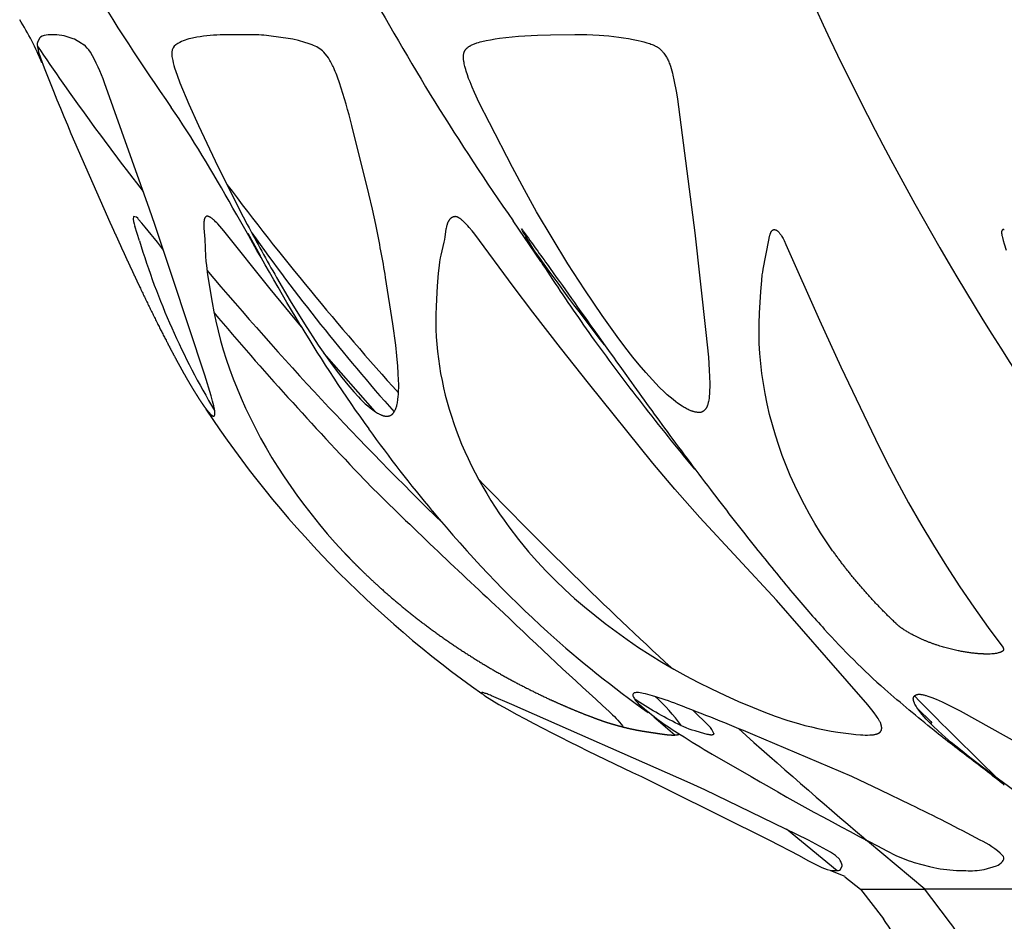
# Model space of a CAD drawing. Header units: millimetres. Extents: x 1250 to 1725, y 0 to 1655.
# Tile 74 of 256: x 1420 to 1444, y 618 to 640. Entities that reach past the tile are written whole.
import ezdxf

# ---------------------------------------------------------------- set-up
doc = ezdxf.new("R2010")
doc.units = ezdxf.units.MM
doc.header["$MEASUREMENT"] = 0
doc.layers.add('Crea2D$visibili$tangenti', color=7, linetype='Continuous', true_color=0x000000)

msp = doc.modelspace()

# ---------------------------------------------------------------- linework, layer by layer
at = {"layer": 'Crea2D$visibili$tangenti'}
for p, q in [((1421.091, 639.9), (1420.911, 640.002)), ((1419.985, 639.9), (1419.983, 639.867)), ((1419.983, 639.867), (1420.018, 639.684)), ((1421.139, 639.867), (1421.091, 639.9)), ((1423.487, 639.9), (1423.436, 639.867)), ((1426.729, 639.9), (1426.644, 639.926)), ((1426.823, 639.867), (1426.729, 639.9)), ((1420.018, 639.684), (1420.067, 639.537)), ((1420.067, 639.537), (1420.159, 639.29)), ((1420.159, 639.29), (1420.305, 638.919)), ((1421.736, 635.582), (1421.82, 635.394)), ((1422.847, 635.582), (1422.778, 635.777)), ((1422.911, 635.394), (1422.847, 635.582)), ((1422.53, 634.984), (1422.414, 635.348)), ((1432.518, 634.472), (1431.827, 635.484)), ((1425.541, 634.615), (1425.236, 635.171)), ((1428.391, 630.739), (1427.124, 632.185)), ((1428.125, 629.046), (1428.354, 628.812)), ((1431.124, 623.668), (1431.47, 623.451)), ((1431.796, 623.451), (1431.292, 623.668)), ((1436.235, 621.494), (1431.796, 623.451)), ((1442.226, 623.028), (1441.896, 623.345)), ((1435.328, 623.141), (1435.848, 622.692)), ((1436.299, 623.309), (1436.701, 622.917)), ((1434.551, 622.917), (1434.569, 622.89)), ((1436.597, 621.324), (1436.235, 621.494)), ((1439.175, 620.079), (1436.597, 621.324)), ((1438.628, 620.353), (1439.892, 619.319)), ((1440.547, 620.139), (1440.624, 620.078)), ((1439.725, 619.777), (1439.175, 620.079)), ((1440.649, 620.051), (1440.6, 620.078)), ((1442.075, 618.852), (1440.649, 620.052)), ((1438.942, 619.696), (1439.163, 619.571)), ((1439.847, 619.696), (1439.725, 619.777)), ((1439.947, 619.605), (1439.847, 619.696)), ((1441.352, 619.696), (1441.657, 619.571)), ((1439.163, 619.571), (1439.213, 619.543)), ((1439.213, 619.543), (1439.461, 619.417)), ((1439.461, 619.417), (1439.513, 619.395)), ((1439.97, 619.571), (1439.947, 619.605)), ((1439.985, 619.543), (1439.97, 619.571)), ((1439.994, 619.519), (1439.985, 619.543)), ((1440.008, 619.48), (1439.994, 619.519)), ((1440.015, 619.449), (1440.008, 619.48)), ((1440.016, 619.436), (1440.015, 619.449)), ((1441.657, 619.571), (1441.738, 619.543)), ((1444.002, 619.543), (1444.023, 619.571)), ((1440.087, 619.174), (1439.733, 619.312)), ((1440.081, 619.166), (1440.469, 618.852)), ((1440.469, 618.852), (1441.042, 618.119)), ((1440.469, 618.852), (1442.075, 618.852)), ((1446.783, 618.852), (1442.075, 618.852))]:
    msp.add_line(p, q, dxfattribs=at)
for points in [[(1420.911, 640.002), (1420.882, 640.015), (1420.658, 640.089), (1420.47, 640.114), (1420.256, 640.111, 0.165424), (1420.067, 640.053), (1420.042, 640.033), (1419.989, 639.926), (1419.985, 639.9)], [(1426.644, 639.926), (1426.488, 639.97), (1426.35, 640.003), (1426.286, 640.015), (1425.751, 640.089, 0.028334), (1425.252, 640.114), (1424.62, 640.111, 0.044574), (1423.958, 640.053), (1423.852, 640.032)], [(1422.778, 635.777), (1421.66, 638.919, 0.044039), (1421.308, 639.684)], [(1423.334, 639.684, 0.055521), (1423.344, 639.537), (1423.356, 639.474), (1423.37, 639.412), (1423.386, 639.351), (1423.404, 639.29), (1423.467, 639.105), (1423.536, 638.919), (1423.759, 638.384), (1423.999, 637.857), (1424.414, 636.981), (1424.819, 636.159), (1425.114, 635.582)], [(1428.37, 635.582), (1428.325, 635.777), (1428.234, 636.16), (1427.812, 637.857, 0.024209), (1427.508, 638.919, 0.020222), (1427.363, 639.29, 0.037742), (1427.231, 639.537), (1427.116, 639.684)], [(1426.562, 632.843, -0.000006), (1426.561, 632.844), (1425.78, 633.791), (1424.631, 635.237), (1424.581, 635.296), (1424.531, 635.354), (1424.478, 635.41), (1424.452, 635.438), (1424.425, 635.464), (1424.395, 635.492), (1424.38, 635.506), (1424.365, 635.519), (1424.352, 635.53), (1424.339, 635.54), (1424.326, 635.55), (1424.313, 635.559), (1424.306, 635.564), (1424.298, 635.569), (1424.291, 635.573), (1424.283, 635.577), (1424.276, 635.581), (1424.269, 635.585), (1424.265, 635.586), (1424.262, 635.588), (1424.258, 635.589), (1424.255, 635.591), (1424.252, 635.592), (1424.249, 635.593), (1424.245, 635.594), (1424.242, 635.595), (1424.239, 635.596), (1424.236, 635.596), (1424.233, 635.597), (1424.23, 635.597), (1424.227, 635.598), (1424.225, 635.598), (1424.222, 635.599), (1424.219, 635.599), (1424.218, 635.599), (1424.216, 635.599), (1424.215, 635.599), (1424.214, 635.599), (1424.212, 635.599), (1424.211, 635.599), (1424.21, 635.598), (1424.209, 635.598, 0.253884), (1424.158, 635.56, 0.102515), (1424.134, 635.459), (1424.132, 635.434), (1424.131, 635.408), (1424.131, 635.382), (1424.132, 635.356), (1424.135, 635.301), (1424.154, 635.026), (1424.175, 634.594), (1424.184, 634.483), (1424.196, 634.372), (1424.224, 634.145), (1424.337, 633.451), (1424.38, 633.22), (1424.429, 632.987), (1424.486, 632.748), (1424.548, 632.511), (1424.616, 632.275), (1424.69, 632.04), (1424.773, 631.799), (1424.861, 631.557), (1424.957, 631.315), (1425.059, 631.072), (1425.172, 630.82), (1425.291, 630.571), (1425.415, 630.325), (1425.545, 630.081), (1425.683, 629.835), (1425.827, 629.592), (1425.976, 629.352), (1426.13, 629.116), (1426.295, 628.873), (1426.466, 628.633), (1426.642, 628.396), (1426.824, 628.162), (1427.011, 627.93), (1427.204, 627.701), (1427.402, 627.475), (1427.606, 627.251)], [(1425.114, 635.582), (1425.213, 635.394, 0.008567), (1425.942, 634.073), (1426.283, 633.493), (1426.636, 632.921), (1426.98, 632.395), (1427.284, 631.96), (1427.423, 631.772), (1427.566, 631.586), (1427.713, 631.404), (1427.866, 631.227), (1427.976, 631.107), (1428.032, 631.048), (1428.089, 630.991), (1428.148, 630.935), (1428.209, 630.882), (1428.271, 630.83), (1428.303, 630.804), (1428.335, 630.78), (1428.381, 630.747), (1428.404, 630.731), (1428.428, 630.715), (1428.452, 630.701), (1428.477, 630.687), (1428.489, 630.68), (1428.502, 630.674), (1428.515, 630.668), (1428.527, 630.662), (1428.546, 630.654), (1428.556, 630.65), (1428.565, 630.646), (1428.575, 630.643), (1428.584, 630.64), (1428.594, 630.637), (1428.604, 630.634), (1428.614, 630.631), (1428.624, 630.629), (1428.634, 630.627), (1428.644, 630.625), (1428.654, 630.624), (1428.664, 630.623), (1428.674, 630.622), (1428.684, 630.622)], [(1428.684, 630.622), (1428.692, 630.622), (1428.699, 630.623), (1428.706, 630.624), (1428.714, 630.625), (1428.721, 630.626), (1428.728, 630.628), (1428.736, 630.629), (1428.743, 630.631), (1428.75, 630.634), (1428.757, 630.636), (1428.764, 630.639), (1428.767, 630.64), (1428.771, 630.642), (1428.774, 630.643), (1428.777, 630.645), (1428.781, 630.647), (1428.784, 630.649), (1428.787, 630.65), (1428.79, 630.652), (1428.794, 630.654), (1428.797, 630.656), (1428.8, 630.658), (1428.804, 630.661), (1428.807, 630.663), (1428.81, 630.666), (1428.814, 630.669), (1428.817, 630.671), (1428.82, 630.674), (1428.823, 630.677), (1428.826, 630.68), (1428.829, 630.683), (1428.832, 630.686), (1428.835, 630.689), (1428.841, 630.695), (1428.846, 630.702), (1428.851, 630.708), (1428.856, 630.715), (1428.861, 630.722), (1428.866, 630.729), (1428.871, 630.737), (1428.875, 630.744), (1428.879, 630.751), (1428.883, 630.759), (1428.888, 630.769), (1428.893, 630.779), (1428.898, 630.789), (1428.902, 630.799), (1428.907, 630.809), (1428.911, 630.82), (1428.914, 630.83), (1428.918, 630.84), (1428.925, 630.861), (1428.931, 630.883), (1428.937, 630.904), (1428.942, 630.926), (1428.948, 630.955), (1428.953, 630.985), (1428.958, 631.016), (1428.962, 631.046), (1428.969, 631.107), (1428.974, 631.168), (1428.978, 631.255), (1428.98, 631.342), (1428.98, 631.429), (1428.979, 631.516), (1428.971, 631.691), (1428.959, 631.865), (1428.935, 632.129), (1428.906, 632.394), (1428.836, 632.921), (1428.656, 634.073, 0.007725), (1428.41, 635.394), (1428.37, 635.582)], [(1431.588, 625.73, 0.005969), (1434.214, 623.276, -0.042244), (1434.551, 622.917)], [(1436.82, 622.727), (1436.819, 622.721), (1436.818, 622.719), (1436.818, 622.718), (1436.818, 622.716), (1436.817, 622.715), (1436.817, 622.714), (1436.816, 622.713), (1436.816, 622.712), (1436.816, 622.711), (1436.815, 622.711), (1436.815, 622.71), (1436.815, 622.71), (1436.815, 622.709), (1436.814, 622.709), (1436.814, 622.708), (1436.814, 622.708), (1436.813, 622.707), (1436.813, 622.707), (1436.813, 622.706), (1436.812, 622.706), (1436.812, 622.705), (1436.811, 622.705), (1436.811, 622.704), (1436.811, 622.704), (1436.81, 622.703), (1436.81, 622.703), (1436.809, 622.702), (1436.809, 622.702), (1436.808, 622.702), (1436.808, 622.701), (1436.807, 622.701), (1436.807, 622.7), (1436.806, 622.7), (1436.806, 622.7), (1436.805, 622.699), (1436.804, 622.699), (1436.803, 622.698), (1436.802, 622.698), (1436.801, 622.697), (1436.8, 622.697), (1436.798, 622.696), (1436.797, 622.696), (1436.796, 622.695), (1436.795, 622.695), (1436.794, 622.695), (1436.792, 622.694), (1436.79, 622.694), (1436.787, 622.693), (1436.785, 622.692), (1436.782, 622.692), (1436.779, 622.692), (1436.777, 622.691), (1436.773, 622.691), (1436.77, 622.691), (1436.767, 622.691), (1436.764, 622.691), (1436.76, 622.691), (1436.757, 622.691), (1436.749, 622.691), (1436.742, 622.692), (1436.735, 622.693), (1436.728, 622.693), (1436.72, 622.695), (1436.704, 622.697), (1436.688, 622.701), (1436.656, 622.708), (1436.487, 622.754), (1436.354, 622.792), (1436.279, 622.816), (1436.208, 622.841), (1436.135, 622.87), (1436.073, 622.896, -0.033205), (1434.979, 623.499), (1434.853, 623.58)], [(1431.47, 623.451, 0.017986), (1435.023, 621.657), (1435.703, 621.322), (1438.204, 620.079), (1438.942, 619.696)], [(1434.969, 623.451, 0.043034), (1435.982, 622.705, 0.009428), (1436.782, 622.214), (1437.751, 621.657, 0.013629), (1441.352, 619.696)], [(1444.006, 619.696, 0.085967), (1443.447, 620.079, 0.011278), (1441.726, 620.953), (1440.972, 621.323), (1440.256, 621.658), (1437.789, 622.704)], [(1439.785, 619.32), (1439.838, 619.317), (1439.921, 619.322, 0.182191), (1439.978, 619.345), (1440.016, 619.436)], [(1441.738, 619.543), (1441.811, 619.519), (1442.189, 619.417), (1442.295, 619.395, 0.047358), (1442.942, 619.32), (1443.092, 619.317, 0.05706), (1443.546, 619.345), (1443.854, 619.436)]]:
    msp.add_lwpolyline(points, format="xyb", dxfattribs=at)
for points in [[(1436.458, 630.716), (1436.443, 630.717), (1436.429, 630.718), (1436.414, 630.719), (1436.4, 630.721), (1436.386, 630.723), (1436.372, 630.726), (1436.358, 630.728), (1436.344, 630.731), (1436.33, 630.735), (1436.316, 630.738), (1436.303, 630.742), (1436.289, 630.747), (1436.276, 630.751), (1436.262, 630.756), (1436.249, 630.761), (1436.236, 630.766), (1436.209, 630.777), (1436.183, 630.789), (1436.158, 630.802), (1436.132, 630.815), (1436.107, 630.829), (1436.082, 630.843), (1436.034, 630.873), (1435.994, 630.899), (1435.956, 630.925), (1435.918, 630.952), (1435.88, 630.979), (1435.807, 631.036), (1435.735, 631.095), (1435.665, 631.156), (1435.597, 631.219), (1435.463, 631.349), (1435.292, 631.528), (1435.126, 631.712), (1434.965, 631.9), (1434.808, 632.093), (1434.609, 632.346), (1434.416, 632.603), (1434.041, 633.126), (1433.61, 633.765), (1433.193, 634.414), (1432.796, 635.059), (1432.412, 635.711), (1432.107, 636.257), (1431.812, 636.808), (1431.236, 637.919), (1430.983, 638.424), (1430.864, 638.68), (1430.808, 638.81), (1430.755, 638.941), (1430.721, 639.028), (1430.69, 639.116), (1430.661, 639.205), (1430.647, 639.25), (1430.626, 639.326), (1430.619, 639.358), (1430.612, 639.389), (1430.606, 639.421), (1430.6, 639.453), (1430.598, 639.469), (1430.596, 639.485), (1430.595, 639.501), (1430.594, 639.517), (1430.593, 639.534), (1430.592, 639.55), (1430.592, 639.561), (1430.592, 639.572), (1430.593, 639.583), (1430.593, 639.594), (1430.594, 639.604), (1430.595, 639.615), (1430.596, 639.626), (1430.598, 639.636), (1430.6, 639.647), (1430.601, 639.652), (1430.602, 639.657), (1430.604, 639.662), (1430.605, 639.667), (1430.607, 639.673), (1430.608, 639.678), (1430.61, 639.682), (1430.612, 639.687), (1430.613, 639.692), (1430.615, 639.697), (1430.618, 639.702), (1430.62, 639.706), (1430.622, 639.711), (1430.624, 639.716), (1430.627, 639.72), (1430.629, 639.724), (1430.631, 639.727), (1430.634, 639.731), (1430.637, 639.735), (1430.639, 639.739), (1430.642, 639.742), (1430.645, 639.746), (1430.648, 639.75), (1430.651, 639.753), (1430.657, 639.76), (1430.663, 639.767), (1430.67, 639.774), (1430.676, 639.78), (1430.683, 639.786), (1430.691, 639.792), (1430.698, 639.798), (1430.706, 639.804), (1430.713, 639.81), (1430.721, 639.815), (1430.729, 639.821), (1430.738, 639.827), (1430.747, 639.832), (1430.756, 639.838), (1430.766, 639.843), (1430.785, 639.854), (1430.804, 639.864), (1430.823, 639.873), (1430.843, 639.882), (1430.863, 639.89), (1430.884, 639.897), (1430.904, 639.905), (1430.925, 639.911), (1430.966, 639.924), (1431.008, 639.935), (1431.051, 639.946), (1431.159, 639.97), (1431.268, 639.992), (1431.377, 640.01), (1431.486, 640.027), (1431.644, 640.048), (1431.802, 640.065), (1431.96, 640.079), (1432.119, 640.09), (1432.436, 640.105), (1432.754, 640.111), (1433.361, 640.12), (1433.664, 640.117), (1433.815, 640.112), (1433.967, 640.105), (1434.089, 640.097), (1434.211, 640.086), (1434.333, 640.073), (1434.455, 640.058), (1434.576, 640.041), (1434.697, 640.021), (1434.817, 639.998), (1434.937, 639.973), (1435.01, 639.956), (1435.083, 639.937), (1435.156, 639.917), (1435.192, 639.905), (1435.228, 639.893), (1435.257, 639.883), (1435.286, 639.872), (1435.314, 639.86), (1435.342, 639.847), (1435.356, 639.84), (1435.37, 639.833), (1435.384, 639.826), (1435.397, 639.819), (1435.41, 639.811), (1435.423, 639.803), (1435.435, 639.795), (1435.448, 639.786), (1435.459, 639.778), (1435.469, 639.77), (1435.48, 639.761), (1435.49, 639.752), (1435.5, 639.743), (1435.51, 639.734), (1435.52, 639.725), (1435.529, 639.715), (1435.538, 639.705), (1435.547, 639.695), (1435.556, 639.685), (1435.565, 639.674), (1435.573, 639.664), (1435.582, 639.653), (1435.598, 639.631), (1435.613, 639.608), (1435.628, 639.585), (1435.642, 639.561), (1435.655, 639.537), (1435.668, 639.512), (1435.68, 639.488), (1435.692, 639.463), (1435.703, 639.437), (1435.714, 639.41), (1435.724, 639.384), (1435.734, 639.356), (1435.744, 639.329), (1435.761, 639.274), (1435.777, 639.219), (1435.791, 639.163), (1435.804, 639.107), (1435.829, 638.995), (1435.891, 638.672), (1435.917, 638.509), (1436.346, 635.183), (1436.624, 632.709), (1436.687, 632.096), (1436.71, 631.767), (1436.717, 631.603), (1436.72, 631.439), (1436.72, 631.334), (1436.718, 631.282), (1436.716, 631.23), (1436.713, 631.178), (1436.708, 631.126), (1436.702, 631.073), (1436.694, 631.021), (1436.689, 630.991), (1436.683, 630.961), (1436.679, 630.946), (1436.675, 630.931), (1436.671, 630.917), (1436.667, 630.902), (1436.662, 630.888), (1436.659, 630.881), (1436.656, 630.874), (1436.653, 630.867), (1436.65, 630.86), (1436.647, 630.854), (1436.644, 630.847), (1436.64, 630.84), (1436.636, 630.834), (1436.633, 630.827), (1436.629, 630.821), (1436.625, 630.815), (1436.62, 630.808), (1436.616, 630.802), (1436.611, 630.796), (1436.608, 630.792), (1436.604, 630.788), (1436.601, 630.784), (1436.597, 630.779), (1436.593, 630.775), (1436.589, 630.771), (1436.585, 630.767), (1436.581, 630.764), (1436.576, 630.76), (1436.572, 630.756), (1436.568, 630.753), (1436.563, 630.749), (1436.559, 630.746), (1436.554, 630.743), (1436.549, 630.74), (1436.544, 630.737), (1436.539, 630.735), (1436.534, 630.732), (1436.529, 630.73), (1436.524, 630.728), (1436.519, 630.726), (1436.514, 630.724), (1436.511, 630.723), (1436.509, 630.722), (1436.506, 630.721), (1436.503, 630.721), (1436.5, 630.72), (1436.498, 630.719), (1436.495, 630.719), (1436.492, 630.718), (1436.489, 630.718), (1436.487, 630.717), (1436.484, 630.717), (1436.481, 630.717), (1436.478, 630.716), (1436.475, 630.716), (1436.472, 630.716), (1436.469, 630.716), (1436.466, 630.716), (1436.464, 630.716), (1436.461, 630.716)], [(1432.21, 627.251), (1432.427, 627.006), (1432.65, 626.768), (1432.88, 626.536), (1433.116, 626.311), (1433.358, 626.091), (1433.605, 625.878), (1433.857, 625.67), (1434.114, 625.468), (1434.388, 625.263), (1434.667, 625.064), (1434.951, 624.871), (1435.239, 624.685), (1435.53, 624.505), (1435.826, 624.332), (1436.125, 624.165), (1436.428, 624.005), (1436.762, 623.838), (1437.099, 623.679), (1437.439, 623.527), (1437.783, 623.382), (1438.065, 623.269), (1438.349, 623.162), (1438.636, 623.064), (1438.78, 623.018), (1438.926, 622.976), (1439.087, 622.932), (1439.25, 622.892), (1439.413, 622.855), (1439.578, 622.822), (1439.742, 622.791), (1439.908, 622.764), (1440.24, 622.719), (1440.356, 622.706), (1440.472, 622.696), (1440.53, 622.693), (1440.589, 622.691), (1440.647, 622.691), (1440.705, 622.692), (1440.741, 622.694), (1440.759, 622.696), (1440.776, 622.697), (1440.794, 622.7), (1440.812, 622.702), (1440.829, 622.705), (1440.847, 622.709), (1440.859, 622.712), (1440.872, 622.715), (1440.878, 622.717), (1440.884, 622.719), (1440.89, 622.721), (1440.896, 622.723), (1440.902, 622.726), (1440.908, 622.728), (1440.913, 622.731), (1440.919, 622.734), (1440.925, 622.737), (1440.93, 622.74), (1440.933, 622.742), (1440.935, 622.743), (1440.938, 622.745), (1440.941, 622.747), (1440.945, 622.75), (1440.949, 622.753), (1440.952, 622.756), (1440.956, 622.76), (1440.96, 622.763), (1440.963, 622.767), (1440.966, 622.77), (1440.97, 622.774), (1440.973, 622.778), (1440.974, 622.78), (1440.976, 622.782), (1440.977, 622.784), (1440.979, 622.786), (1440.98, 622.788), (1440.981, 622.79), (1440.982, 622.792), (1440.984, 622.794), (1440.985, 622.796), (1440.986, 622.799), (1440.987, 622.801), (1440.988, 622.803), (1440.989, 622.805), (1440.99, 622.807), (1440.991, 622.81), (1440.992, 622.813), (1440.993, 622.816), (1440.994, 622.819), (1440.995, 622.822), (1440.995, 622.824), (1440.996, 622.827), (1440.997, 622.83), (1440.997, 622.833), (1440.998, 622.836), (1440.998, 622.839), (1440.998, 622.842), (1440.999, 622.845), (1440.999, 622.848), (1440.999, 622.851), (1440.999, 622.854), (1440.999, 622.861), (1440.999, 622.867), (1440.999, 622.873), (1440.999, 622.879), (1440.998, 622.885), (1440.997, 622.891), (1440.997, 622.898), (1440.996, 622.904), (1440.994, 622.913), (1440.992, 622.922), (1440.99, 622.93), (1440.988, 622.939), (1440.986, 622.948), (1440.983, 622.957), (1440.98, 622.965), (1440.977, 622.974), (1440.974, 622.982), (1440.971, 622.991), (1440.967, 622.999), (1440.963, 623.007), (1440.956, 623.024), (1440.948, 623.04), (1440.939, 623.056), (1440.93, 623.071), (1440.92, 623.087), (1440.911, 623.102), (1440.89, 623.133), (1440.869, 623.163), (1440.811, 623.243), (1440.751, 623.321), (1440.651, 623.443), (1439.629, 624.623), (1438.384, 626.044), (1436.476, 628.107), (1435.854, 628.806), (1435.305, 629.456), (1433.706, 631.447), (1433.008, 632.326), (1432.319, 633.212), (1431.83, 633.861), (1430.871, 635.154), (1430.805, 635.237), (1430.736, 635.318), (1430.701, 635.357), (1430.665, 635.396), (1430.628, 635.434), (1430.591, 635.47), (1430.567, 635.493), (1430.554, 635.504), (1430.542, 635.515), (1430.529, 635.525), (1430.516, 635.535), (1430.509, 635.54), (1430.502, 635.545), (1430.495, 635.55), (1430.488, 635.554), (1430.479, 635.56), (1430.474, 635.563), (1430.469, 635.565), (1430.464, 635.568), (1430.459, 635.57), (1430.454, 635.573), (1430.449, 635.575), (1430.444, 635.577), (1430.439, 635.579), (1430.434, 635.581), (1430.428, 635.583), (1430.423, 635.584), (1430.42, 635.585), (1430.418, 635.586), (1430.415, 635.586), (1430.413, 635.587), (1430.41, 635.587), (1430.407, 635.588), (1430.403, 635.588), (1430.399, 635.588), (1430.395, 635.589), (1430.392, 635.589), (1430.388, 635.589), (1430.384, 635.589), (1430.38, 635.589), (1430.376, 635.589), (1430.372, 635.588), (1430.368, 635.588), (1430.364, 635.587), (1430.36, 635.587), (1430.356, 635.586), (1430.352, 635.585), (1430.349, 635.584), (1430.345, 635.583), (1430.341, 635.582), (1430.337, 635.581), (1430.333, 635.58), (1430.33, 635.579), (1430.326, 635.577), (1430.322, 635.576), (1430.318, 635.574), (1430.315, 635.572), (1430.311, 635.571), (1430.308, 635.569), (1430.304, 635.567), (1430.301, 635.565), (1430.297, 635.563), (1430.294, 635.561), (1430.291, 635.559), (1430.287, 635.556), (1430.283, 635.553), (1430.279, 635.55), (1430.275, 635.546), (1430.27, 635.542), (1430.266, 635.539), (1430.263, 635.535), (1430.259, 635.531), (1430.255, 635.527), (1430.251, 635.523), (1430.248, 635.518), (1430.244, 635.514), (1430.241, 635.51), (1430.238, 635.505), (1430.235, 635.5), (1430.231, 635.496), (1430.228, 635.491), (1430.226, 635.486), (1430.223, 635.481), (1430.217, 635.472), (1430.212, 635.462), (1430.207, 635.451), (1430.203, 635.441), (1430.198, 635.431), (1430.194, 635.42), (1430.19, 635.41), (1430.184, 635.391), (1430.178, 635.372), (1430.173, 635.352), (1430.168, 635.333), (1430.162, 635.304), (1430.156, 635.274), (1430.129, 635.09), (1430.118, 635.023), (1430.104, 634.957), (1430.027, 634.627), (1430.014, 634.561), (1430.006, 634.513), (1429.998, 634.466), (1429.986, 634.371), (1429.966, 634.18), (1429.939, 633.858), (1429.919, 633.536), (1429.91, 633.348), (1429.906, 633.161), (1429.905, 632.973), (1429.908, 632.785), (1429.916, 632.601), (1429.929, 632.418), (1429.946, 632.235), (1429.968, 632.053), (1429.994, 631.871), (1430.024, 631.69), (1430.059, 631.509), (1430.097, 631.33), (1430.14, 631.151), (1430.187, 630.973), (1430.238, 630.796), (1430.292, 630.621), (1430.351, 630.446), (1430.412, 630.273), (1430.478, 630.101), (1430.547, 629.931), (1430.625, 629.749), (1430.707, 629.569), (1430.793, 629.391), (1430.883, 629.214), (1430.976, 629.04), (1431.073, 628.867), (1431.173, 628.697), (1431.276, 628.528), (1431.383, 628.361), (1431.492, 628.196), (1431.605, 628.033), (1431.721, 627.873), (1431.96, 627.557)]]:
    msp.add_lwpolyline(points, close=True, dxfattribs=at)
for points in [[(1424.376, 630.622), (1424.382, 630.624), (1424.383, 630.625), (1424.385, 630.626), (1424.386, 630.626), (1424.386, 630.627), (1424.387, 630.627), (1424.388, 630.628), (1424.388, 630.628), (1424.389, 630.629), (1424.39, 630.629), (1424.391, 630.63), (1424.391, 630.631), (1424.392, 630.631), (1424.393, 630.632), (1424.393, 630.633), (1424.394, 630.633), (1424.394, 630.634), (1424.395, 630.635), (1424.396, 630.636), (1424.396, 630.636), (1424.397, 630.637), (1424.397, 630.638), (1424.398, 630.639), (1424.398, 630.64), (1424.399, 630.641), (1424.399, 630.642), (1424.4, 630.643), (1424.4, 630.645), (1424.4, 630.646), (1424.401, 630.647), (1424.401, 630.648), (1424.402, 630.65), (1424.402, 630.651), (1424.402, 630.652), (1424.403, 630.654), (1424.403, 630.657), (1424.403, 630.66), (1424.404, 630.663), (1424.404, 630.666), (1424.404, 630.67), (1424.405, 630.673), (1424.405, 630.681), (1424.405, 630.688), (1424.405, 630.697), (1424.404, 630.706), (1424.404, 630.716), (1424.403, 630.726), (1424.401, 630.747), (1424.397, 630.77), (1424.393, 630.795), (1424.388, 630.823), (1424.376, 630.883), (1424.347, 630.998), (1424.312, 631.127), (1424.154, 631.645), (1423.352, 634.073), (1422.911, 635.394)], [(1439.779, 627.278), (1439.627, 627.5), (1439.48, 627.725), (1439.339, 627.954), (1439.204, 628.186), (1439.075, 628.421), (1438.952, 628.66), (1438.835, 628.902), (1438.725, 629.147), (1438.622, 629.394), (1438.526, 629.644), (1438.437, 629.897), (1438.355, 630.152), (1438.279, 630.409), (1438.211, 630.668), (1438.151, 630.929), (1438.098, 631.191), (1438.055, 631.438), (1438.02, 631.686), (1437.991, 631.934), (1437.969, 632.184), (1437.954, 632.434), (1437.947, 632.684), (1437.947, 632.934), (1437.955, 633.184), (1437.992, 633.723), (1438.014, 634.002), (1438.029, 634.142), (1438.039, 634.211), (1438.05, 634.28), (1438.189, 635.007), (1438.208, 635.097), (1438.216, 635.125), (1438.22, 635.139), (1438.224, 635.153), (1438.226, 635.16), (1438.229, 635.167), (1438.231, 635.174), (1438.234, 635.181), (1438.237, 635.188), (1438.24, 635.195), (1438.243, 635.201), (1438.247, 635.208), (1438.249, 635.212), (1438.252, 635.216), (1438.254, 635.22), (1438.256, 635.224), (1438.259, 635.227), (1438.262, 635.231), (1438.264, 635.235), (1438.266, 635.236), (1438.267, 635.238), (1438.269, 635.24), (1438.27, 635.241), (1438.272, 635.243), (1438.273, 635.245), (1438.275, 635.246), (1438.277, 635.248), (1438.278, 635.249), (1438.28, 635.25), (1438.282, 635.252), (1438.283, 635.253), (1438.285, 635.254), (1438.287, 635.255), (1438.289, 635.256), (1438.291, 635.257), (1438.292, 635.258), (1438.294, 635.259), (1438.295, 635.26), (1438.296, 635.26), (1438.298, 635.261), (1438.301, 635.262), (1438.303, 635.262), (1438.305, 635.263), (1438.307, 635.264), (1438.309, 635.264), (1438.311, 635.265), (1438.314, 635.265), (1438.316, 635.265), (1438.318, 635.265), (1438.321, 635.266), (1438.323, 635.266), (1438.325, 635.266), (1438.328, 635.266), (1438.33, 635.266), (1438.332, 635.266), (1438.335, 635.265), (1438.337, 635.265), (1438.339, 635.265), (1438.342, 635.265), (1438.344, 635.264), (1438.346, 635.264), (1438.349, 635.263), (1438.351, 635.263), (1438.353, 635.262), (1438.356, 635.262), (1438.358, 635.261), (1438.36, 635.26), (1438.363, 635.26), (1438.365, 635.259), (1438.367, 635.258), (1438.37, 635.257), (1438.373, 635.255), (1438.376, 635.254), (1438.379, 635.253), (1438.382, 635.251), (1438.385, 635.25), (1438.388, 635.248), (1438.39, 635.246), (1438.393, 635.244), (1438.396, 635.243), (1438.398, 635.241), (1438.401, 635.239), (1438.404, 635.237), (1438.406, 635.235), (1438.411, 635.231), (1438.416, 635.226), (1438.421, 635.222), (1438.425, 635.217), (1438.43, 635.213), (1438.435, 635.208), (1438.439, 635.203), (1438.447, 635.193), (1438.457, 635.181), (1438.467, 635.168), (1438.476, 635.156), (1438.485, 635.143), (1438.502, 635.118), (1438.518, 635.091), (1438.532, 635.068), (1438.545, 635.045), (1438.57, 634.997), (1438.618, 634.9), (1439.454, 633.016), (1439.986, 631.856), (1440.843, 630.056), (1441.103, 629.53), (1441.372, 629.009), (1441.666, 628.472), (1441.971, 627.939), (1442.287, 627.412), (1442.612, 626.892), (1442.947, 626.377), (1443.293, 625.87), (1443.647, 625.369), (1444.011, 624.875), (1444.014, 624.871), (1444.018, 624.865), (1444.019, 624.863), (1444.021, 624.86), (1444.023, 624.857), (1444.024, 624.854), (1444.026, 624.851), (1444.026, 624.85), (1444.027, 624.848), (1444.028, 624.847), (1444.028, 624.845), (1444.029, 624.844), (1444.029, 624.842), (1444.03, 624.841), (1444.03, 624.839), (1444.031, 624.838), (1444.031, 624.836), (1444.031, 624.834), (1444.032, 624.833), (1444.032, 624.831), (1444.032, 624.831), (1444.032, 624.83), (1444.032, 624.829), (1444.032, 624.828), (1444.032, 624.827), (1444.032, 624.826), (1444.032, 624.826), (1444.032, 624.825), (1444.032, 624.824), (1444.032, 624.823), (1444.032, 624.822), (1444.032, 624.821), (1444.032, 624.82), (1444.032, 624.82), (1444.032, 624.819), (1444.031, 624.818), (1444.031, 624.816), (1444.031, 624.815), (1444.03, 624.813), (1444.03, 624.811), (1444.029, 624.81), (1444.029, 624.808), (1444.028, 624.806), (1444.027, 624.805), (1444.026, 624.803), (1444.026, 624.802), (1444.025, 624.8), (1444.024, 624.799), (1444.023, 624.797), (1444.022, 624.796), (1444.021, 624.794), (1444.02, 624.793), (1444.019, 624.791), (1444.018, 624.79), (1444.017, 624.789), (1444.016, 624.787), (1444.015, 624.786), (1444.013, 624.784), (1444.012, 624.783), (1444.01, 624.781), (1444.008, 624.779), (1444.006, 624.777), (1444.004, 624.775), (1444.002, 624.774), (1444, 624.772), (1443.997, 624.77), (1443.995, 624.769), (1443.993, 624.767), (1443.991, 624.766), (1443.989, 624.764), (1443.986, 624.763), (1443.984, 624.762), (1443.979, 624.759), (1443.975, 624.757), (1443.97, 624.755), (1443.965, 624.753), (1443.96, 624.751), (1443.955, 624.749), (1443.945, 624.745), (1443.934, 624.742), (1443.915, 624.736), (1443.896, 624.732), (1443.877, 624.727), (1443.858, 624.723), (1443.838, 624.72), (1443.819, 624.717), (1443.799, 624.715), (1443.78, 624.712), (1443.741, 624.709), (1443.701, 624.707), (1443.623, 624.705)], [(1444.051, 635.26), (1444.049, 635.26), (1444.047, 635.261), (1444.046, 635.262), (1444.044, 635.263), (1444.042, 635.264), (1444.04, 635.264), (1444.039, 635.265), (1444.038, 635.265), (1444.037, 635.265), (1444.036, 635.265), (1444.035, 635.266), (1444.034, 635.266), (1444.033, 635.266), (1444.032, 635.266), (1444.031, 635.266), (1444.03, 635.266), (1444.029, 635.267), (1444.028, 635.267), (1444.028, 635.267), (1444.027, 635.267), (1444.026, 635.267), (1444.025, 635.267), (1444.024, 635.267), (1444.023, 635.266), (1444.022, 635.266), (1444.021, 635.266), (1444.02, 635.266), (1444.019, 635.266), (1444.018, 635.266), (1444.017, 635.265), (1444.016, 635.265), (1444.015, 635.265), (1444.014, 635.264), (1444.013, 635.264), (1444.012, 635.264), (1444.011, 635.263), (1444.011, 635.263), (1444.01, 635.262), (1444.009, 635.262), (1444.008, 635.261), (1444.007, 635.261), (1444.006, 635.26), (1444.006, 635.26), (1444.005, 635.259), (1444.004, 635.258), (1444.003, 635.258), (1444.002, 635.257), (1444.002, 635.256), (1444.001, 635.256), (1444, 635.255), (1443.999, 635.254), (1443.999, 635.254), (1443.998, 635.253), (1443.997, 635.252), (1443.996, 635.251), (1443.996, 635.251), (1443.995, 635.25), (1443.994, 635.249), (1443.994, 635.248), (1443.993, 635.247), (1443.992, 635.247), (1443.992, 635.246), (1443.991, 635.245), (1443.991, 635.244), (1443.99, 635.243), (1443.99, 635.242), (1443.989, 635.241), (1443.989, 635.24), (1443.988, 635.239), (1443.988, 635.238), (1443.987, 635.237), (1443.987, 635.236), (1443.986, 635.235), (1443.986, 635.234), (1443.985, 635.233), (1443.985, 635.232), (1443.985, 635.23), (1443.984, 635.229), (1443.984, 635.228), (1443.984, 635.227), (1443.984, 635.226), (1443.983, 635.225), (1443.983, 635.222), (1443.983, 635.22), (1443.982, 635.218), (1443.982, 635.215), (1443.982, 635.213), (1443.982, 635.208), (1443.982, 635.203), (1443.982, 635.195), (1443.983, 635.187), (1443.983, 635.179), (1443.984, 635.171), (1443.985, 635.162), (1443.986, 635.154), (1443.989, 635.138), (1443.992, 635.122), (1443.996, 635.106), (1444.004, 635.074), (1444.025, 634.993), (1444.048, 634.914), (1444.099, 634.755)], [(1444.309, 621.297), (1443.748, 621.71), (1443.196, 622.133), (1442.961, 622.319), (1442.731, 622.509), (1442.505, 622.705), (1442.394, 622.805), (1442.285, 622.907), (1442.166, 623.025), (1442.109, 623.085), (1442.053, 623.146), (1441.999, 623.21), (1441.973, 623.242), (1441.948, 623.275), (1441.923, 623.308), (1441.899, 623.342), (1441.876, 623.377), (1441.853, 623.412), (1441.826, 623.462), (1441.817, 623.479), (1441.813, 623.488), (1441.809, 623.497), (1441.806, 623.505), (1441.802, 623.514), (1441.799, 623.523), (1441.796, 623.532), (1441.794, 623.541), (1441.792, 623.546), (1441.791, 623.551), (1441.79, 623.556), (1441.789, 623.562), (1441.788, 623.568), (1441.787, 623.574), (1441.787, 623.579), (1441.786, 623.585), (1441.786, 623.588), (1441.786, 623.591), (1441.786, 623.594), (1441.786, 623.596), (1441.786, 623.599), (1441.786, 623.602), (1441.787, 623.605), (1441.787, 623.608), (1441.787, 623.61), (1441.788, 623.613), (1441.788, 623.616), (1441.789, 623.619), (1441.789, 623.621), (1441.79, 623.624), (1441.791, 623.626), (1441.792, 623.629), (1441.793, 623.632), (1441.794, 623.634), (1441.795, 623.637), (1441.796, 623.639), (1441.797, 623.641), (1441.799, 623.644), (1441.8, 623.646), (1441.801, 623.648), (1441.803, 623.651), (1441.805, 623.653), (1441.806, 623.655), (1441.808, 623.657), (1441.81, 623.659), (1441.812, 623.661), (1441.814, 623.663), (1441.816, 623.665), (1441.818, 623.667), (1441.82, 623.669), (1441.822, 623.671), (1441.824, 623.672), (1441.826, 623.674), (1441.828, 623.676), (1441.831, 623.677), (1441.833, 623.679), (1441.835, 623.681), (1441.838, 623.682), (1441.84, 623.684), (1441.843, 623.685), (1441.845, 623.686), (1441.848, 623.688), (1441.85, 623.689), (1441.853, 623.69), (1441.855, 623.691), (1441.858, 623.692), (1441.861, 623.693), (1441.863, 623.694), (1441.867, 623.696), (1441.871, 623.697), (1441.875, 623.698), (1441.878, 623.699), (1441.882, 623.7), (1441.886, 623.701), (1441.89, 623.702), (1441.894, 623.703), (1441.898, 623.703), (1441.902, 623.704), (1441.906, 623.704), (1441.909, 623.704), (1441.913, 623.705), (1441.917, 623.705), (1441.925, 623.705), (1441.933, 623.705), (1441.941, 623.705), (1441.949, 623.704), (1441.957, 623.704), (1441.973, 623.702), (1441.989, 623.7), (1442.009, 623.696), (1442.029, 623.692), (1442.05, 623.688), (1442.07, 623.683), (1442.089, 623.678), (1442.109, 623.673), (1442.148, 623.661), (1442.174, 623.652), (1442.2, 623.643), (1442.251, 623.624), (1442.351, 623.582), (1442.504, 623.514), (1442.654, 623.442), (1442.951, 623.29), (1445.238, 622.012)]]:
    msp.add_lwpolyline(points, dxfattribs=at)
for centre, radius, start, end in [((1474.085, 673.632), 61.847, 211.29718, 214.83012), ((1485.236, 672.707), 65.1, 208.64057, 214.87458), ((1505.606, 671.38), 72.982, 204.1649, 214.65915), ((1413.68, 636.797), 6.934, 22.1698, 32.1755), ((1424.076, 638.843), 1.21, 100.686, 119.1333), ((1473.993, 676.386), 65.213, 214.08847, 218.02924), ((1420.719, 639.309), 0.699, 32.5204, 53.1093), ((1423.574, 639.671), 0.24, 125.1274, 176.9012), ((1426.56, 639.121), 0.791, 45.3734, 70.5789), ((1504.762, 673.169), 91.138, 202.0737, 204.35657), ((1485.275, 681.924), 75.777, 216.93588, 222.01714), ((1422.865, 635.54), 0.49, 174.074, 203.1188), ((1422.39, 635.459), 0.132, 25.3198, 95.5023), ((1412.694, 626.926), 13.043, 36.9025, 41.1906), ((1468.591, 665.963), 53.097, 215.4301, 221.5703), ((1493.126, 678.149), 74.685, 215.21585, 217.7723), ((1440.434, 640.391), 18.702, 196.8075, 210.9636), ((1490.491, 690.164), 86.713, 220.14881, 225.82831), ((1497.023, 694.933), 95.331, 220.36361, 223.72013), ((1459.18, 652.518), 38.092, 211.0453, 215.6672), ((1446.498, 645.589), 26.774, 213.5371, 234.755), ((1457.733, 651.559), 36.358, 215.769, 219.8598), ((1510.245, 705.314), 110, 223.88601, 227.37876), ((1529.121, 731.305), 143.732, 225.4865, 227.26734), ((1452.808, 647.293), 29.843, 219.632, 227.61), ((1446.009, 644.354), 25.124, 222.9046, 222.9804), ((1451.975, 646.763), 28.891, 228.1231, 234.4674), ((1435.337, 623.898), 0.579, 203.3702, 230.5249), ((1432.269, 613.86), 10.265, 69.1318, 72.847), ((1432.284, 620.243), 4.592, 35.6832, 47.8429), ((1543.464, 724.018), 142.843, 224.63232, 225.86566), ((1412.779, 563.024), 64.709, 67.26305, 69.04109), ((1436.441, 622.622), 0.393, 15.5094, 48.7012), ((1550.678, 749.752), 170.084, 228.25443, 229.64554), ((1443.937, 619.623), 0.1, 328.7076, 46.4785), ((1443.691, 619.816), 0.414, 293.2011, 318.6028), ((1439.888, 620.218), 0.904, 245.4907, 263.4501), ((1403.641, 589.266), 48.503, 33.9619, 37.5884), ((1437.938, 615.845), 3.848, 23.0095, 36.2336)]:
    msp.add_arc(centre, radius, start, end, dxfattribs=at)
msp.add_open_spline([(1426.544, 632.873), (1425.286, 634.957), (1424.375, 636.787), (1423.318, 638.308)], degree=3, dxfattribs=at)
for points, weights, knots in [([(1421.82, 635.394), (1421.87, 635.283), (1421.92, 635.173), (1421.97, 635.062), (1422.021, 634.951), (1422.071, 634.841), (1422.121, 634.731), (1422.172, 634.621), (1422.222, 634.51), (1422.273, 634.401), (1422.324, 634.291), (1422.375, 634.182), (1422.426, 634.073), (1422.607, 633.686), (1422.792, 633.303), (1422.983, 632.921), (1423.056, 632.774), (1423.13, 632.628), (1423.205, 632.485), (1423.273, 632.353), (1423.342, 632.223), (1423.41, 632.096), (1423.473, 631.979), (1423.535, 631.864), (1423.597, 631.753), (1423.655, 631.651), (1423.711, 631.551), (1423.767, 631.456), (1423.792, 631.414), (1423.816, 631.373), (1423.84, 631.332), (1423.863, 631.294), (1423.886, 631.256), (1423.909, 631.219), (1423.931, 631.184), (1423.952, 631.149), (1423.974, 631.116), (1423.994, 631.084), (1424.014, 631.053), (1424.034, 631.022), (1424.053, 630.994), (1424.071, 630.966), (1424.09, 630.939), (1424.107, 630.913), (1424.124, 630.889), (1424.141, 630.865), (1424.157, 630.843), (1424.173, 630.821), (1424.188, 630.801), (1424.203, 630.782), (1424.217, 630.764), (1424.231, 630.747), (1424.244, 630.731), (1424.257, 630.716), (1424.269, 630.703), (1424.281, 630.69), (1424.292, 630.678), (1424.302, 630.668), (1424.313, 630.658), (1424.322, 630.65), (1424.331, 630.643), (1424.34, 630.636), (1424.349, 630.631), (1424.356, 630.627), (1424.363, 630.624), (1424.369, 630.623), (1424.376, 630.622)], [1, 1, 1, 1, 1, 1, 1, 1, 1, 1, 1, 1, 1, 0.99994612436, 0.99994612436, 1, 1, 1, 1, 1, 1, 1, 1, 1, 1, 1, 1, 1, 1, 1, 1, 1, 1, 1, 1, 1, 1, 1, 1, 1, 1, 1, 1, 1, 1, 1, 1, 1, 1, 1, 1, 1, 1, 1, 1, 1, 1, 1, 1, 1, 1, 1, 1, 1, 1, 1, 1], [0, 0, 0, 0, 0.386206, 0.386206, 0.386206, 0.774511, 0.774511, 0.774511, 1.164935, 1.164935, 1.164935, 1.557476, 1.557476, 1.557476, 2.836563, 2.836563, 2.836563, 3.394786, 3.394786, 3.394786, 3.91001, 3.91001, 3.91001, 4.383909, 4.383909, 4.383909, 4.818663, 4.818663, 4.818663, 5.009212, 5.009212, 5.009212, 5.191804, 5.191804, 5.191804, 5.366797, 5.366797, 5.366797, 5.534596, 5.534596, 5.534596, 5.695653, 5.695653, 5.695653, 5.850472, 5.850472, 5.850472, 5.999615, 5.999615, 5.999615, 6.143706, 6.143706, 6.143706, 6.283431, 6.283431, 6.283431, 6.41954, 6.41954, 6.41954, 6.552831, 6.552831, 6.552831, 6.684185, 6.684185, 6.684185, 6.81442, 6.81442, 6.81442, 6.81442]), ([(1443.623, 624.705), (1443.526, 624.706), (1443.321, 624.718), (1442.9, 624.779), (1442.374, 624.912), (1441.816, 625.142), (1441.489, 625.343), (1441.363, 625.458), (1440.777, 626.012), (1440.247, 626.621), (1439.779, 627.278)], [1, 1, 1, 1, 1, 1, 1, 1, 0.996854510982, 0.996854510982, 1], [0, 0, 0, 0, 0.289889, 0.615159, 1.276718, 1.911416, 2.421658, 2.421658, 2.421658, 4.838743, 4.838743, 4.838743, 4.838743]), ([(1427.629, 627.226), (1427.662, 627.191), (1427.695, 627.156), (1427.728, 627.122), (1427.738, 627.111), (1427.748, 627.101), (1427.758, 627.09), (1427.785, 627.062), (1427.813, 627.034), (1427.84, 627.006), (1427.911, 626.934), (1427.984, 626.862), (1428.057, 626.79), (1428.203, 626.648), (1428.352, 626.508), (1428.504, 626.371), (1428.807, 626.097), (1429.12, 625.835), (1429.443, 625.584), (1429.764, 625.334), (1430.094, 625.096), (1430.433, 624.871), (1430.769, 624.647), (1431.112, 624.435), (1431.463, 624.235), (1431.809, 624.038), (1432.162, 623.854), (1432.522, 623.682), (1432.699, 623.596), (1432.878, 623.515), (1433.057, 623.437), (1433.236, 623.358), (1433.415, 623.284), (1433.595, 623.213), (1433.685, 623.178), (1433.775, 623.144), (1433.865, 623.111), (1433.955, 623.077), (1434.045, 623.045), (1434.135, 623.015), (1434.225, 622.986), (1434.315, 622.959), (1434.404, 622.934), (1434.494, 622.909), (1434.583, 622.885), (1434.671, 622.865), (1434.759, 622.844), (1434.846, 622.826), (1434.933, 622.81), (1435.02, 622.794), (1435.105, 622.781), (1435.191, 622.768), (1435.234, 622.761), (1435.277, 622.755), (1435.32, 622.748), (1435.363, 622.742), (1435.406, 622.735), (1435.449, 622.729), (1435.492, 622.723), (1435.535, 622.716), (1435.578, 622.71), (1435.621, 622.705), (1435.664, 622.699), (1435.706, 622.696), (1435.751, 622.692), (1435.796, 622.69), (1435.838, 622.691), (1435.873, 622.692), (1435.906, 622.696), (1435.936, 622.703), (1435.948, 622.706), (1435.958, 622.71), (1435.968, 622.714)], [1, 1, 1, 1, 1, 1, 1, 1, 1, 1, 1, 1, 1, 1, 1, 1, 0.999550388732, 0.999550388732, 1, 0.999560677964, 0.999560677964, 1, 0.99957828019, 0.99957828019, 1, 0.999586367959, 0.999586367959, 1, 1, 1, 1, 1, 1, 1, 1, 1, 1, 1, 1, 1, 1, 1, 1, 1, 1, 1, 1, 1, 1, 1, 1, 1, 1, 1, 1, 1, 1, 1, 1, 1, 1, 1, 1, 1, 1, 1, 1, 1, 1, 1, 1, 1, 1], [0, 0, 0, 0, 0.145226, 0.145226, 0.145226, 0.189355, 0.189355, 0.189355, 0.307203, 0.307203, 0.307203, 0.614351, 0.614351, 0.614351, 1.228027, 1.228027, 1.228027, 2.453689, 2.453689, 2.453689, 3.67408, 3.67408, 3.67408, 4.884396, 4.884396, 4.884396, 6.079641, 6.079641, 6.079641, 6.690967, 6.690967, 6.690967, 7.30163, 7.30163, 7.30163, 7.607165, 7.607165, 7.607165, 7.913434, 7.913434, 7.913434, 8.222244, 8.222244, 8.222244, 8.531963, 8.531963, 8.531963, 8.841816, 8.841816, 8.841816, 9.152084, 9.152084, 9.152084, 9.307209, 9.307209, 9.307209, 9.462331, 9.462331, 9.462331, 9.617446, 9.617446, 9.617446, 9.772448, 9.772448, 9.772448, 9.941901, 9.941901, 9.941901, 10.082894, 10.082894, 10.082894, 10.136207, 10.136207, 10.136207, 10.136207])]:
    msp.add_rational_spline(points, weights, degree=3, knots=knots, dxfattribs=at)
for points, knots in [([(1436.346, 629.307), (1436.125, 629.574), (1435.688, 630.113), (1434.849, 631.176), (1433.876, 632.468), (1432.986, 633.755), (1432.429, 634.624), (1432.17, 635.048), (1432.069, 635.222), (1432.036, 635.286)], [0, 0, 0, 0, 1.039592, 2.082548, 4.063314, 5.890498, 6.775588, 7.16009, 7.379251, 7.379251, 7.379251, 7.379251]), ([(1432.036, 635.286), (1432.068, 635.245), (1432.305, 634.914), (1432.748, 634.304), (1433.581, 633.126), (1434.548, 631.773), (1435.691, 630.186), (1436.764, 628.76), (1437.502, 627.803), (1437.858, 627.358), (1438.165, 626.976), (1438.6, 626.437), (1439.177, 625.765), (1439.911, 624.941), (1440.547, 624.3), (1441.078, 623.832)], [0, 0, 0, 0, 0.156638, 1.223146, 2.261424, 4.485556, 6.21203, 8.128266, 9.838088, 9.838088, 9.838088, 11.308354, 11.914834, 12.496619, 14.619377, 14.619377, 14.619377, 14.619377]), ([(1444.05, 621.446), (1444.045, 621.449), (1443.978, 621.503), (1443.858, 621.6), (1443.433, 621.929), (1442.912, 622.322), (1442.036, 623.014), (1441.478, 623.48), (1441.078, 623.832)], [0, 0, 0, 0, 0.019103, 0.258871, 0.462062, 1.631488, 2.215831, 3.812711, 3.812711, 3.812711, 3.812711]), ([(1431.292, 623.668), (1431.251, 623.684), (1431.212, 623.7), (1431.178, 623.713), (1431.147, 623.724), (1431.121, 623.733), (1431.1, 623.739), (1431.079, 623.745), (1431.064, 623.748), (1431.055, 623.748), (1431.05, 623.748), (1431.047, 623.748), (1431.044, 623.739), (1431.045, 623.736), (1431.048, 623.733), (1431.052, 623.728), (1431.055, 623.724), (1431.061, 623.719), (1431.067, 623.713), (1431.074, 623.707), (1431.082, 623.7), (1431.092, 623.693), (1431.101, 623.685), (1431.113, 623.677), (1431.124, 623.668)], [0, 0, 0, 0, 0.236451, 0.236451, 0.236451, 0.458051, 0.458051, 0.458051, 0.670898, 0.670898, 0.670898, 0.882591, 0.882591, 0.882591, 0.991858, 0.991858, 0.991858, 1.10422, 1.10422, 1.10422, 1.220384, 1.220384, 1.220384, 1.34095, 1.34095, 1.34095, 1.34095]), ([(1435.296, 623.668), (1435.22, 623.69), (1435.093, 623.726), (1434.934, 623.752), (1434.838, 623.745), (1434.799, 623.704), (1434.805, 623.679), (1434.806, 623.668)], [0, 0, 0, 0, 0.2382097, 0.3941879, 0.4859548, 0.5169305, 0.5518174, 0.5518174, 0.5518174, 0.5518174]), ([(1442.178, 623.013), (1442.193, 623.01), (1442.234, 622.976), (1442.251, 623.005), (1442.226, 623.022), (1442.226, 623.028)], [0, 0, 0, 0, 0.0706767, 0.0843719, 0.1160163, 0.1160163, 0.1160163, 0.1160163])]:
    msp.add_open_spline(points, degree=3, knots=knots, dxfattribs=at)

doc.saveas('drawing.dxf')
